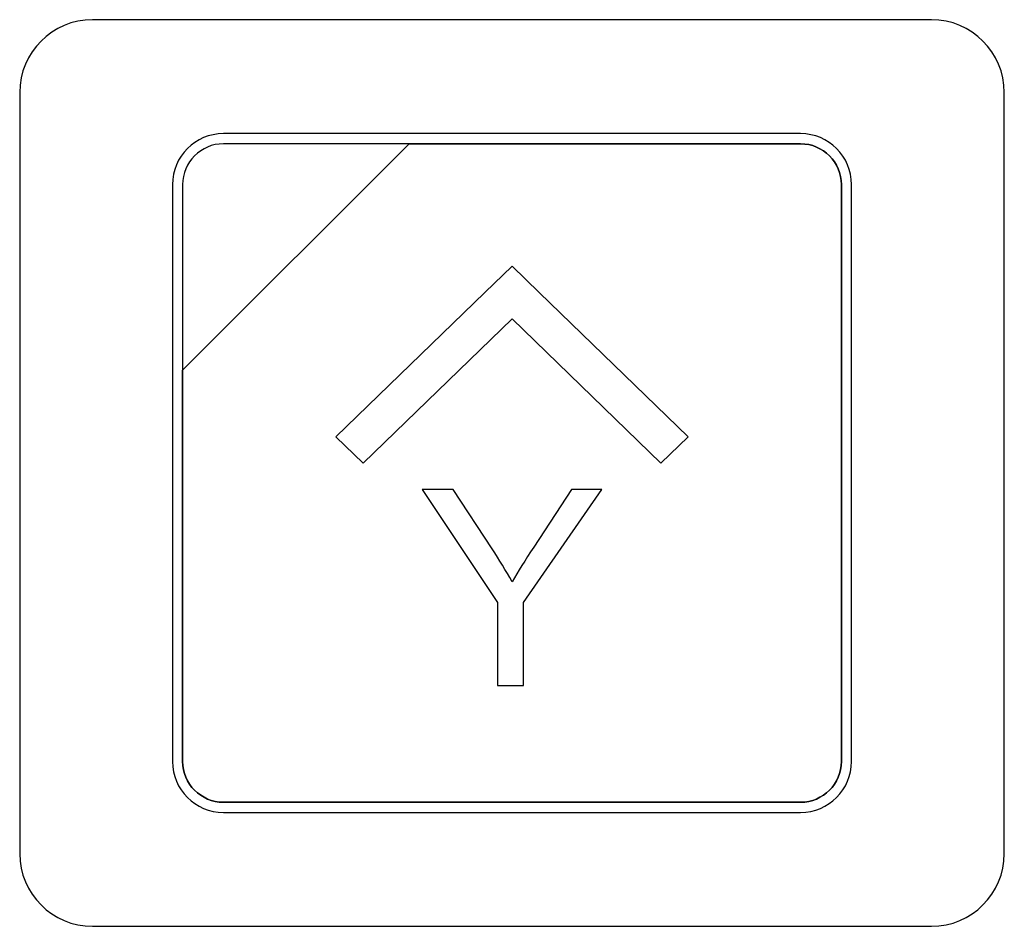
# Model space of a CAD drawing. Header units: millimetres. Extents: x 7146 to 9164, y -1568 to -663.
# Tile 15 of 187: x 7270 to 7291, y -1249 to -1230. Entities that reach past the tile are written whole.
import ezdxf

# ---------------------------------------------------------------- set-up
doc = ezdxf.new("R2010")
doc.units = ezdxf.units.MM
doc.header["$LTSCALE"] = 3

msp = doc.modelspace()

# ---------------------------------------------------------------- linework, layer by layer
at = {"linetype": 'Continuous', "lineweight": 30}
for points, knots in [([(7271.887, -1230.07), (7271.887, -1230.07), (7289.187, -1230.07), (7289.187, -1230.07), (7289.187, -1230.07), (7290.012, -1230.07), (7290.687, -1230.745), (7290.687, -1231.57), (7290.687, -1231.57), (7290.687, -1231.57), (7290.687, -1247.27), (7290.687, -1247.27), (7290.687, -1247.27), (7290.687, -1248.095), (7290.012, -1248.77), (7289.187, -1248.77), (7289.187, -1248.77), (7289.187, -1248.77), (7271.887, -1248.77), (7271.887, -1248.77), (7271.887, -1248.77), (7271.062, -1248.77), (7270.387, -1248.095), (7270.387, -1247.27), (7270.387, -1247.27), (7270.387, -1247.27), (7270.387, -1231.57), (7270.387, -1231.57), (7270.387, -1231.57), (7270.387, -1230.745), (7271.062, -1230.07), (7271.887, -1230.07)], [0, 0, 0, 0, 0.111111, 0.111111, 0.111111, 0.111111, 0.222222, 0.222222, 0.222222, 0.222222, 0.333333, 0.333333, 0.333333, 0.333333, 0.444444, 0.444444, 0.444444, 0.444444, 0.555556, 0.555556, 0.555556, 0.555556, 0.666667, 0.666667, 0.666667, 0.666667, 0.777778, 0.777778, 0.777778, 0.777778, 1, 1, 1, 1]), ([(7271.887, -1230.07), (7271.887, -1230.07), (7289.187, -1230.07), (7289.187, -1230.07), (7289.187, -1230.07), (7290.012, -1230.07), (7290.687, -1230.745), (7290.687, -1231.57), (7290.687, -1231.57), (7290.687, -1231.57), (7290.687, -1247.27), (7290.687, -1247.27), (7290.687, -1247.27), (7290.687, -1248.095), (7290.012, -1248.77), (7289.187, -1248.77), (7289.187, -1248.77), (7289.187, -1248.77), (7271.887, -1248.77), (7271.887, -1248.77), (7271.887, -1248.77), (7271.062, -1248.77), (7270.387, -1248.095), (7270.387, -1247.27), (7270.387, -1247.27), (7270.387, -1247.27), (7270.387, -1231.57), (7270.387, -1231.57), (7270.387, -1231.57), (7270.387, -1230.745), (7271.062, -1230.07), (7271.887, -1230.07)], [0, 0, 0, 0, 0.111111, 0.111111, 0.111111, 0.111111, 0.222222, 0.222222, 0.222222, 0.222222, 0.333333, 0.333333, 0.333333, 0.333333, 0.444444, 0.444444, 0.444444, 0.444444, 0.555556, 0.555556, 0.555556, 0.555556, 0.666667, 0.666667, 0.666667, 0.666667, 0.777778, 0.777778, 0.777778, 0.777778, 1, 1, 1, 1]), ([(7274.587, -1232.42), (7274.587, -1232.42), (7286.487, -1232.42), (7286.487, -1232.42), (7286.487, -1232.42), (7287.064, -1232.42), (7287.537, -1232.892), (7287.537, -1233.47), (7287.537, -1233.47), (7287.537, -1233.47), (7287.537, -1245.37), (7287.537, -1245.37), (7287.537, -1245.37), (7287.537, -1245.947), (7287.064, -1246.42), (7286.487, -1246.42), (7286.487, -1246.42), (7286.487, -1246.42), (7274.587, -1246.42), (7274.587, -1246.42), (7274.587, -1246.42), (7274.009, -1246.42), (7273.537, -1245.947), (7273.537, -1245.37), (7273.537, -1245.37), (7273.537, -1245.37), (7273.537, -1233.47), (7273.537, -1233.47), (7273.537, -1233.47), (7273.537, -1232.892), (7274.009, -1232.42), (7274.587, -1232.42)], [0, 0, 0, 0, 0.111111, 0.111111, 0.111111, 0.111111, 0.222222, 0.222222, 0.222222, 0.222222, 0.333333, 0.333333, 0.333333, 0.333333, 0.444444, 0.444444, 0.444444, 0.444444, 0.555556, 0.555556, 0.555556, 0.555556, 0.666667, 0.666667, 0.666667, 0.666667, 0.777778, 0.777778, 0.777778, 0.777778, 1, 1, 1, 1]), ([(7274.587, -1232.42), (7274.587, -1232.42), (7286.487, -1232.42), (7286.487, -1232.42), (7286.487, -1232.42), (7287.064, -1232.42), (7287.537, -1232.892), (7287.537, -1233.47), (7287.537, -1233.47), (7287.537, -1233.47), (7287.537, -1245.37), (7287.537, -1245.37), (7287.537, -1245.37), (7287.537, -1245.947), (7287.064, -1246.42), (7286.487, -1246.42), (7286.487, -1246.42), (7286.487, -1246.42), (7274.587, -1246.42), (7274.587, -1246.42), (7274.587, -1246.42), (7274.009, -1246.42), (7273.537, -1245.947), (7273.537, -1245.37), (7273.537, -1245.37), (7273.537, -1245.37), (7273.537, -1233.47), (7273.537, -1233.47), (7273.537, -1233.47), (7273.537, -1232.892), (7274.009, -1232.42), (7274.587, -1232.42)], [0, 0, 0, 0, 0.111111, 0.111111, 0.111111, 0.111111, 0.222222, 0.222222, 0.222222, 0.222222, 0.333333, 0.333333, 0.333333, 0.333333, 0.444444, 0.444444, 0.444444, 0.444444, 0.555556, 0.555556, 0.555556, 0.555556, 0.666667, 0.666667, 0.666667, 0.666667, 0.777778, 0.777778, 0.777778, 0.777778, 1, 1, 1, 1]), ([(7274.587, -1232.63), (7274.587, -1232.63), (7278.418, -1232.63), (7278.418, -1232.63), (7278.418, -1232.63), (7278.418, -1232.63), (7273.747, -1237.3), (7273.747, -1237.3), (7273.747, -1237.3), (7273.747, -1237.3), (7273.747, -1233.47), (7273.747, -1233.47), (7273.747, -1233.47), (7273.747, -1233.008), (7274.125, -1232.63), (7274.587, -1232.63)], [0, 0, 0, 0, 0.2, 0.2, 0.2, 0.2, 0.4, 0.4, 0.4, 0.4, 0.6, 0.6, 0.6, 0.6, 1, 1, 1, 1]), ([(7278.418, -1232.63), (7278.418, -1232.63), (7278.43, -1232.63), (7278.43, -1232.63), (7278.43, -1232.63), (7278.43, -1232.63), (7286.487, -1232.63), (7286.487, -1232.63), (7286.487, -1232.63), (7286.949, -1232.63), (7287.327, -1233.008), (7287.327, -1233.47), (7287.327, -1233.47), (7287.327, -1233.47), (7287.327, -1245.37), (7287.327, -1245.37), (7287.327, -1245.37), (7287.327, -1245.832), (7286.949, -1246.21), (7286.487, -1246.21), (7286.487, -1246.21), (7286.487, -1246.21), (7274.587, -1246.21), (7274.587, -1246.21), (7274.587, -1246.21), (7274.125, -1246.21), (7273.747, -1245.832), (7273.747, -1245.37), (7273.747, -1245.37), (7273.747, -1245.37), (7273.747, -1237.39), (7273.747, -1237.39), (7273.747, -1237.39), (7273.747, -1237.39), (7273.747, -1237.3), (7273.747, -1237.3), (7273.747, -1237.3), (7273.747, -1237.3), (7278.418, -1232.63), (7278.418, -1232.63)], [0, 0, 0, 0, 0.090909, 0.090909, 0.090909, 0.090909, 0.181818, 0.181818, 0.181818, 0.181818, 0.272727, 0.272727, 0.272727, 0.272727, 0.363636, 0.363636, 0.363636, 0.363636, 0.454545, 0.454545, 0.454545, 0.454545, 0.545455, 0.545455, 0.545455, 0.545455, 0.636364, 0.636364, 0.636364, 0.636364, 0.727273, 0.727273, 0.727273, 0.727273, 0.818182, 0.818182, 0.818182, 0.818182, 1, 1, 1, 1]), ([(7287.327, -1245.37), (7287.327, -1245.37), (7287.327, -1233.47), (7287.327, -1233.47), (7287.327, -1233.47), (7287.327, -1233.008), (7286.949, -1232.63), (7286.487, -1232.63), (7286.487, -1232.63), (7286.487, -1232.63), (7278.43, -1232.63), (7278.43, -1232.63), (7278.43, -1232.63), (7278.43, -1232.63), (7278.418, -1232.63), (7278.418, -1232.63), (7278.418, -1232.63), (7278.418, -1232.63), (7273.747, -1237.3), (7273.747, -1237.3), (7273.747, -1237.3), (7273.747, -1237.3), (7273.747, -1237.39), (7273.747, -1237.39), (7273.747, -1237.39), (7273.747, -1237.39), (7273.747, -1245.37), (7273.747, -1245.37), (7273.747, -1245.37), (7273.747, -1245.832), (7274.125, -1246.21), (7274.587, -1246.21), (7274.587, -1246.21), (7274.587, -1246.21), (7286.487, -1246.21), (7286.487, -1246.21), (7286.487, -1246.21), (7286.949, -1246.21), (7287.327, -1245.832), (7287.327, -1245.37)], [0, 0, 0, 0, 0.090909, 0.090909, 0.090909, 0.090909, 0.181818, 0.181818, 0.181818, 0.181818, 0.272727, 0.272727, 0.272727, 0.272727, 0.363636, 0.363636, 0.363636, 0.363636, 0.454545, 0.454545, 0.454545, 0.454545, 0.545455, 0.545455, 0.545455, 0.545455, 0.636364, 0.636364, 0.636364, 0.636364, 0.727273, 0.727273, 0.727273, 0.727273, 0.818182, 0.818182, 0.818182, 0.818182, 1, 1, 1, 1]), ([(7274.587, -1232.63), (7274.587, -1232.63), (7278.418, -1232.63), (7278.418, -1232.63), (7278.418, -1232.63), (7278.418, -1232.63), (7273.747, -1237.3), (7273.747, -1237.3), (7273.747, -1237.3), (7273.747, -1237.3), (7273.747, -1233.47), (7273.747, -1233.47), (7273.747, -1233.47), (7273.747, -1233.008), (7274.125, -1232.63), (7274.587, -1232.63)], [0, 0, 0, 0, 0.2, 0.2, 0.2, 0.2, 0.4, 0.4, 0.4, 0.4, 0.6, 0.6, 0.6, 0.6, 1, 1, 1, 1]), ([(7278.418, -1232.63), (7278.418, -1232.63), (7278.43, -1232.63), (7278.43, -1232.63), (7278.43, -1232.63), (7278.43, -1232.63), (7286.487, -1232.63), (7286.487, -1232.63), (7286.487, -1232.63), (7286.949, -1232.63), (7287.327, -1233.008), (7287.327, -1233.47), (7287.327, -1233.47), (7287.327, -1233.47), (7287.327, -1245.37), (7287.327, -1245.37), (7287.327, -1245.37), (7287.327, -1245.832), (7286.949, -1246.21), (7286.487, -1246.21), (7286.487, -1246.21), (7286.487, -1246.21), (7274.587, -1246.21), (7274.587, -1246.21), (7274.587, -1246.21), (7274.125, -1246.21), (7273.747, -1245.832), (7273.747, -1245.37), (7273.747, -1245.37), (7273.747, -1245.37), (7273.747, -1237.39), (7273.747, -1237.39), (7273.747, -1237.39), (7273.747, -1237.39), (7273.747, -1237.3), (7273.747, -1237.3), (7273.747, -1237.3), (7273.747, -1237.3), (7278.418, -1232.63), (7278.418, -1232.63)], [0, 0, 0, 0, 0.090909, 0.090909, 0.090909, 0.090909, 0.181818, 0.181818, 0.181818, 0.181818, 0.272727, 0.272727, 0.272727, 0.272727, 0.363636, 0.363636, 0.363636, 0.363636, 0.454545, 0.454545, 0.454545, 0.454545, 0.545455, 0.545455, 0.545455, 0.545455, 0.636364, 0.636364, 0.636364, 0.636364, 0.727273, 0.727273, 0.727273, 0.727273, 0.818182, 0.818182, 0.818182, 0.818182, 1, 1, 1, 1]), ([(7287.327, -1245.37), (7287.327, -1245.37), (7287.327, -1233.47), (7287.327, -1233.47), (7287.327, -1233.47), (7287.327, -1233.008), (7286.949, -1232.63), (7286.487, -1232.63), (7286.487, -1232.63), (7286.487, -1232.63), (7278.43, -1232.63), (7278.43, -1232.63), (7278.43, -1232.63), (7278.43, -1232.63), (7278.418, -1232.63), (7278.418, -1232.63), (7278.418, -1232.63), (7278.418, -1232.63), (7273.747, -1237.3), (7273.747, -1237.3), (7273.747, -1237.3), (7273.747, -1237.3), (7273.747, -1237.39), (7273.747, -1237.39), (7273.747, -1237.39), (7273.747, -1237.39), (7273.747, -1245.37), (7273.747, -1245.37), (7273.747, -1245.37), (7273.747, -1245.832), (7274.125, -1246.21), (7274.587, -1246.21), (7274.587, -1246.21), (7274.587, -1246.21), (7286.487, -1246.21), (7286.487, -1246.21), (7286.487, -1246.21), (7286.949, -1246.21), (7287.327, -1245.832), (7287.327, -1245.37)], [0, 0, 0, 0, 0.090909, 0.090909, 0.090909, 0.090909, 0.181818, 0.181818, 0.181818, 0.181818, 0.272727, 0.272727, 0.272727, 0.272727, 0.363636, 0.363636, 0.363636, 0.363636, 0.454545, 0.454545, 0.454545, 0.454545, 0.545455, 0.545455, 0.545455, 0.545455, 0.636364, 0.636364, 0.636364, 0.636364, 0.727273, 0.727273, 0.727273, 0.727273, 0.818182, 0.818182, 0.818182, 0.818182, 1, 1, 1, 1]), ([(7277.467, -1239.215), (7277.467, -1239.215), (7280.537, -1236.24), (7280.537, -1236.24), (7280.537, -1236.24), (7280.537, -1236.24), (7283.607, -1239.215), (7283.607, -1239.215), (7283.607, -1239.215), (7283.607, -1239.215), (7284.167, -1238.672), (7284.167, -1238.672), (7284.167, -1238.672), (7284.167, -1238.672), (7281.097, -1235.698), (7281.097, -1235.698), (7281.097, -1235.698), (7281.097, -1235.698), (7281.097, -1235.697), (7281.097, -1235.697), (7281.097, -1235.697), (7281.097, -1235.697), (7280.537, -1235.155), (7280.537, -1235.155), (7280.537, -1235.155), (7280.537, -1235.155), (7280.537, -1235.155), (7280.537, -1235.155), (7280.537, -1235.155), (7280.537, -1235.155), (7280.537, -1235.155), (7280.537, -1235.155), (7280.537, -1235.155), (7280.537, -1235.155), (7279.977, -1235.697), (7279.977, -1235.697), (7279.977, -1235.697), (7279.977, -1235.697), (7279.977, -1235.698), (7279.977, -1235.698), (7279.977, -1235.698), (7279.977, -1235.698), (7276.907, -1238.672), (7276.907, -1238.672), (7276.907, -1238.672), (7276.907, -1238.672), (7277.467, -1239.215), (7277.467, -1239.215)], [0, 0, 0, 0, 0.076923, 0.076923, 0.076923, 0.076923, 0.153846, 0.153846, 0.153846, 0.153846, 0.230769, 0.230769, 0.230769, 0.230769, 0.307692, 0.307692, 0.307692, 0.307692, 0.384615, 0.384615, 0.384615, 0.384615, 0.461538, 0.461538, 0.461538, 0.461538, 0.538462, 0.538462, 0.538462, 0.538462, 0.615385, 0.615385, 0.615385, 0.615385, 0.692308, 0.692308, 0.692308, 0.692308, 0.769231, 0.769231, 0.769231, 0.769231, 0.846154, 0.846154, 0.846154, 0.846154, 1, 1, 1, 1]), ([(7280.241, -1243.802), (7280.241, -1243.802), (7280.241, -1242.09), (7280.241, -1242.09), (7280.241, -1242.09), (7280.241, -1242.09), (7278.683, -1239.76), (7278.683, -1239.76), (7278.683, -1239.76), (7278.683, -1239.76), (7279.326, -1239.76), (7279.326, -1239.76), (7279.326, -1239.76), (7279.326, -1239.76), (7280.125, -1240.983), (7280.125, -1240.983), (7280.125, -1240.983), (7280.274, -1241.21), (7280.412, -1241.437), (7280.538, -1241.663), (7280.538, -1241.663), (7280.661, -1241.452), (7280.811, -1241.215), (7280.985, -1240.951), (7280.985, -1240.951), (7280.985, -1240.951), (7281.767, -1239.76), (7281.767, -1239.76), (7281.767, -1239.76), (7281.767, -1239.76), (7282.391, -1239.76), (7282.391, -1239.76), (7282.391, -1239.76), (7282.391, -1239.76), (7280.777, -1242.09), (7280.777, -1242.09), (7280.777, -1242.09), (7280.777, -1242.09), (7280.777, -1243.802), (7280.777, -1243.802), (7280.777, -1243.802), (7280.777, -1243.802), (7280.241, -1243.802), (7280.241, -1243.802)], [0, 0, 0, 0, 0.083333, 0.083333, 0.083333, 0.083333, 0.166667, 0.166667, 0.166667, 0.166667, 0.25, 0.25, 0.25, 0.25, 0.333333, 0.333333, 0.333333, 0.333333, 0.416667, 0.416667, 0.416667, 0.416667, 0.5, 0.5, 0.5, 0.5, 0.583333, 0.583333, 0.583333, 0.583333, 0.666667, 0.666667, 0.666667, 0.666667, 0.75, 0.75, 0.75, 0.75, 0.833333, 0.833333, 0.833333, 0.833333, 1, 1, 1, 1])]:
    msp.add_open_spline(points, degree=3, knots=knots, dxfattribs=at)

doc.saveas('drawing.dxf')
